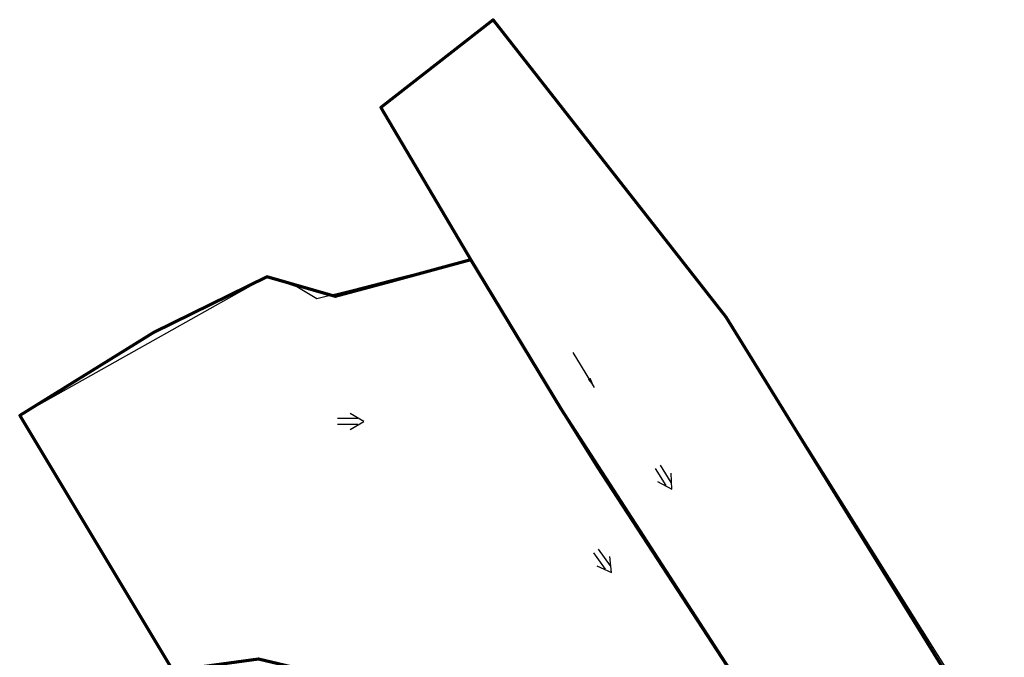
# Model space of a CAD drawing. Extents: x 1160061 to 2574774, y 200346 to 1150371.
# Tile 92 of 123: x 2481986 to 2482473, y 367612 to 367928. Entities that reach past the tile are written whole.
import ezdxf

# ---------------------------------------------------------------- set-up
doc = ezdxf.new("R2010")
doc.units = 0
doc.header["$MEASUREMENT"] = 0
for name, color, linetype, lineweight in [('Exist Plan Preparation Drainage Arrows Symbol CELL', 5, 'Continuous', 30), ('Exist Plan Preparation Drainage Notes Label', 31, 'Continuous', 30), ('Exist Plan Preparation Watershed Blue', 5, 'Continuous', 30), ('Prop Plan Preparation Watershed Pre Construction', 131, 'Continuous', 30)]:
    doc.layers.add(name, color=color, linetype=linetype, lineweight=lineweight)
doc.styles.add('Style-GEOMETRICFUTURA_211_M_L', font='GEOMETRICFUTURA_211_M_L.shx')
doc.dimstyles.new('erosion_control', dxfattribs={"dimtxt": 4.99999, "dimasz": 9.99998, "dimexe": 2.499995, "dimexo": 2.499995, "dimgap": 2.499995, "dimtad": 0, "dimtih": 1, "dimtoh": 1, "dimzin": 3, "dimdsep": 46, "dimtxsty": 'Style-GEOMETRICFUTURA_211_M_L', "dimcen": 0.09, "dimaunit": 1, "dimadec": 4, "dimazin": 3, "dimtfac": 1, "dimtofl": 0, "dimtmove": 0, "dimatfit": 1, "dimfxl": 1, "dimtzin": 3, "dimlwd": 106, "dimarcsym": 0})

# ---------------------------------------------------------------- blocks, each defined once
blk = doc.blocks.new('EXIST PLAN PREPARATION DRAINAGE ARROWS SYMBOL_207')
at = {"layer": 'Exist Plan Preparation Drainage Arrows Symbol CELL'}
for p, q in [((-3.867991, 1.499997), (6.131989, 1.499997)), ((-3.867991, -1.499997), (6.131989, -1.499997))]:
    blk.add_line(p, q, dxfattribs=at)
at = {"layer": 'Exist Plan Preparation Drainage Arrows Symbol CELL', "flags": 128}
blk.add_lwpolyline([(0, 3.965233), (-6.867985, 0), (0, -3.965233)], dxfattribs=at)
blk = doc.blocks.new('EXIST PLAN PREPARATION DRAINAGE ARROWS SYMBOL_208')
at = {"layer": 'Exist Plan Preparation Drainage Arrows Symbol CELL'}
for p, q in [((-3.867991, 1.499997), (6.131989, 1.499997)), ((-3.867991, -1.499997), (6.131989, -1.499997))]:
    blk.add_line(p, q, dxfattribs=at)
at = {"layer": 'Exist Plan Preparation Drainage Arrows Symbol CELL', "flags": 128}
blk.add_lwpolyline([(0, 3.965233), (-6.867985, 0), (0, -3.965233)], dxfattribs=at)
blk = doc.blocks.new('EXIST PLAN PREPARATION DRAINAGE ARROWS SYMBOL_209')
at = {"layer": 'Exist Plan Preparation Drainage Arrows Symbol CELL'}
for p, q in [((-3.867991, 1.499997), (6.131989, 1.499997)), ((-3.867991, -1.499997), (6.131989, -1.499997))]:
    blk.add_line(p, q, dxfattribs=at)
at = {"layer": 'Exist Plan Preparation Drainage Arrows Symbol CELL', "flags": 128}
blk.add_lwpolyline([(0, 3.965233), (-6.867985, 0), (0, -3.965233)], dxfattribs=at)

msp = doc.modelspace()

# ---------------------------------------------------------------- linework, layer by layer
at = {"layer": 'Exist Plan Preparation Watershed Blue', "color": 5, "linetype": 'Continuous', "lineweight": 70, "flags": 128}
for points in [[(2482377.58, 367543.73), (2482403.16, 367546.49), (2482450.94, 367593.13), (2482399.06, 367677.17), (2482335.28, 367780.51), (2482220.04, 367927.78), (2482164.51, 367884.33), (2482209.01, 367809.02), (2482253.43, 367735.44), (2482271.62, 367706.4), (2482377.58, 367543.73)], [(2482359.4, 367527.45), (2482367.35, 367534.57), (2482377.58, 367543.73), (2482357.29, 367574.88), (2482253.43, 367735.44), (2482209.01, 367809.02), (2482169.57, 367798.3), (2482141.98, 367790.8), (2482108.18, 367800.46), (2482052.44, 367773.24), (2481985.92, 367731.85), (2482061.72, 367605.75), (2482103.92, 367611.55), (2482208.11, 367586.78), (2482316.24, 367515.04), (2482356.94, 367512.82), (2482359.4, 367527.45)]]:
    msp.add_lwpolyline(points, close=True, dxfattribs=at)
at = {"layer": 'Prop Plan Preparation Watershed Pre Construction', "color": 200, "flags": 128}
msp.add_lwpolyline([(2482472.78, 367561.07), (2482335.28, 367780.51), (2482220.04, 367927.78), (2482164.51, 367884.33), (2482209.01, 367809.02), (2482174.44, 367800.21), (2482150.75, 367794.17), (2482132.81, 367789.59), (2482122.92, 367795.62), (2482108.18, 367800.46), (2481985.92, 367731.85), (2482061.72, 367605.75)], dxfattribs=at)

# ---------------------------------------------------------------- block references
at = {"layer": 'Exist Plan Preparation Drainage Arrows Symbol CELL'}
for name, p, rotation in [('EXIST PLAN PREPARATION DRAINAGE ARROWS SYMBOL_209', (2482149.26, 367728.9), 179.819249), ('EXIST PLAN PREPARATION DRAINAGE ARROWS SYMBOL_207', (2482304.74, 367701.33), 121.879852), ('EXIST PLAN PREPARATION DRAINAGE ARROWS SYMBOL_208', (2482274.54, 367659.86), 125.722608)]:
    msp.add_blockref(name, p, dxfattribs=dict(at, rotation=rotation))

# ---------------------------------------------------------------- leaders
at = {"layer": 'Exist Plan Preparation Drainage Notes Label'}
msp.add_leader([(2482270.12, 367745.85), (2482259.67, 367763.1)], dimstyle='erosion_control', override={"dimtxt": 5, "dimasz": 5, "dimgap": 0, "dimlwd": -2}, dxfattribs=at)

doc.saveas('drawing.dxf')
